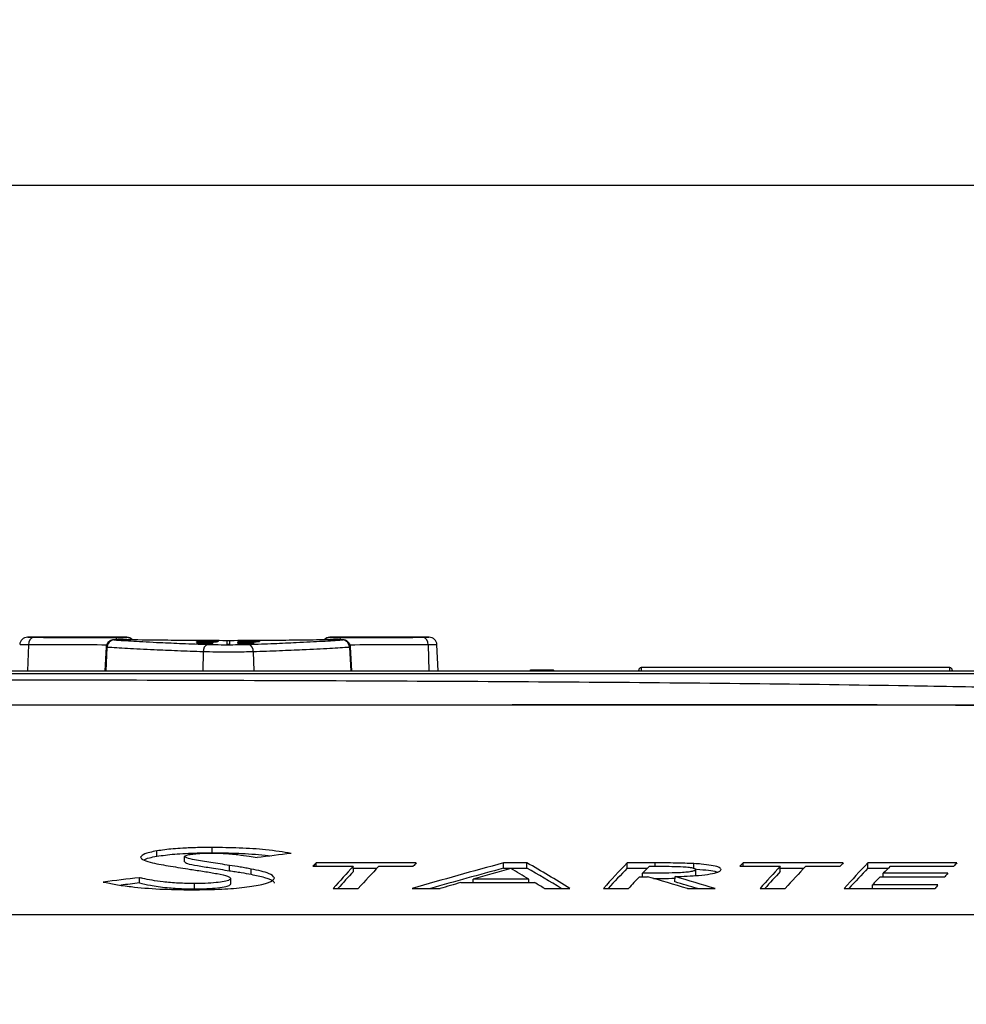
# Paper-space layout 'Sheet1' of a CAD drawing. Header units: millimetres. Extents: x -1 to 420, y -14 to 297.
# Tile 61 of 110: x 280 to 298, y 79 to 98. Entities that reach past the tile are written whole.
import ezdxf

# ---------------------------------------------------------------- set-up
doc = ezdxf.new("R2010")
doc.units = ezdxf.units.MM
doc.header["$PDSIZE"] = -1
doc.styles.add('SLDTEXTSTYLE1', font='TXT', dxfattribs={"width": 0.75})
doc.dimstyles.new('SLDDIMSTYLE1', dxfattribs={"dimtxt": 2.5, "dimasz": 3, "dimexe": 0, "dimexo": 0.0625, "dimtad": 1, "dimdec": 1, "dimlfac": 5, "dimrnd": 1e-09, "dimzin": 4, "dimdsep": 46, "dimtxsty": 'SLDTEXTSTYLE1', "dimblk1": 'CLOSED', "dimblk2": 'CLOSED', "dimsah": 1, "dimcen": 0.09, "dimadec": 0, "dimazin": 1, "dimtfac": 1, "dimtofl": 0, "dimtmove": 0, "dimatfit": 3, "dimldrblk": 'CLOSED', "dimfxl": 1, "dimfrac": 2, "dimtolj": 1, "dimtzin": 12, "dimarcsym": 0})

# ---------------------------------------------------------------- blocks, each defined once
blk = doc.blocks.new('_Closed')
at = {"color": 0, "linetype": 'ByBlock', "lineweight": -2}
for p, q in [((-1, 0.166667), (0, 0)), ((-1, 0.166667), (-1, -0.166667)), ((0, 0), (-1, -0.166667)), ((0, 0), (-1, 0))]:
    blk.add_line(p, q, dxfattribs=at)
blk = doc.blocks.new('_D_16')
at = {"color": 0, "linetype": 'Continuous', "lineweight": -2}
for p, q in [((200.542, 60.15), (200.542, 94.572)), ((321.142, 94.572), (203.542, 94.572)), ((324.142, 60.15), (324.142, 94.572))]:
    blk.add_line(p, q, dxfattribs=at)
at = {"layer": 'Defpoints', "color": 0}
for p in [(200.542, 94.572), (200.542, 60.087), (324.142, 60.087)]:
    blk.add_point(p, dxfattribs=at)
at = {"color": 0, "lineweight": -2, "xscale": 3, "yscale": 3, "zscale": 3, "rotation": 180}
blk.add_blockref('_Closed', (200.542, 94.572), dxfattribs=at)
at = {"color": 0, "lineweight": -2, "xscale": 3, "yscale": 3, "zscale": 3}
blk.add_blockref('_Closed', (324.142, 94.572), dxfattribs=at)
at = {"color": 0, "lineweight": 18, "insert": (262.342, 97.697), "char_height": 2.5, "attachment_point": 2, "style": 'SLDTEXTSTYLE1'}
blk.add_mtext('\\A1;618.0', dxfattribs=at)

psp = doc.layouts.new('Sheet1')

# ---------------------------------------------------------------- linework, layer by layer
at = {"color": 7, "linetype": 'Continuous', "lineweight": 25}
for p, q in [((281.851, 85.932), (279.96, 85.932)), ((280.016, 85.932), (280.078, 85.932)), ((283.335, 85.859), (283.335, 85.857)), ((283.764, 85.866), (283.764, 85.799)), ((283.824, 85.866), (283.764, 85.866)), ((283.824, 85.799), (283.824, 85.866)), ((283.977, 85.859), (284.388, 85.859)), ((283.977, 85.857), (283.977, 85.859)), ((284.325, 85.857), (283.977, 85.857)), ((283.977, 85.851), (283.977, 85.854)), ((284.388, 85.859), (284.388, 85.856)), ((287.627, 85.932), (285.736, 85.932)), ((287.51, 85.932), (287.575, 85.932)), ((281.456, 85.742), (281.433, 85.292)), ((283.192, 85.827), (283.493, 85.827)), ((283.192, 85.825), (283.192, 85.827)), ((283.352, 85.825), (283.192, 85.825)), ((283.445, 85.843), (283.275, 85.843)), ((283.277, 85.845), (283.445, 85.845)), ((283.329, 85.808), (283.329, 85.818)), ((283.377, 85.818), (283.377, 85.811)), ((283.445, 85.846), (283.493, 85.846)), ((283.445, 85.845), (283.445, 85.846)), ((283.445, 85.841), (283.445, 85.843)), ((283.493, 85.841), (283.445, 85.841)), ((283.493, 85.825), (283.451, 85.825)), ((283.487, 85.848), (283.487, 85.85)), ((283.493, 85.846), (283.493, 85.845)), ((283.493, 85.845), (283.566, 85.845)), ((283.493, 85.843), (283.493, 85.841)), ((283.596, 85.843), (283.493, 85.843)), ((283.493, 85.827), (283.493, 85.825)), ((283.764, 85.799), (283.824, 85.799)), ((283.977, 85.848), (284.325, 85.848)), ((283.977, 85.846), (283.977, 85.848)), ((284.388, 85.846), (283.977, 85.846)), ((283.977, 85.831), (284.278, 85.831)), ((283.977, 85.829), (283.977, 85.831)), ((284.138, 85.829), (283.977, 85.829)), ((283.977, 85.823), (284.157, 85.823)), ((283.977, 85.821), (283.977, 85.823)), ((284.161, 85.821), (283.977, 85.821)), ((283.977, 85.81), (284.026, 85.81)), ((283.977, 85.808), (283.977, 85.81)), ((284.278, 85.808), (283.977, 85.808)), ((284.092, 85.818), (284.278, 85.818)), ((284.114, 85.833), (284.114, 85.841)), ((284.278, 85.816), (284.114, 85.816)), ((284.12, 85.81), (284.278, 85.81)), ((284.162, 85.841), (284.162, 85.835)), ((284.278, 85.829), (284.236, 85.829)), ((284.278, 85.831), (284.278, 85.829)), ((284.278, 85.818), (284.278, 85.816)), ((284.278, 85.81), (284.278, 85.808)), ((284.388, 85.849), (284.388, 85.846)), ((286.155, 85.292), (286.131, 85.742)), ((287.808, 85.292), (287.782, 85.791)), ((265.136, 85.292), (301.371, 85.292)), ((289.587, 85.306), (289.587, 85.299)), ((289.933, 85.306), (289.647, 85.306)), ((289.647, 85.298), (289.934, 85.298)), ((289.994, 85.299), (289.993, 85.306)), ((297.585, 85.352), (291.691, 85.352)), ((283.483, 81.812), (283.483, 81.913)), ((282.428, 81.746), (282.428, 81.847)), ((282.957, 81.641), (282.958, 81.742)), ((283.816, 81.469), (283.816, 81.57)), ((285.412, 81.554), (286.184, 81.554)), ((287.388, 81.618), (285.472, 81.618)), ((285.472, 81.554), (285.472, 81.618)), ((286.185, 81.453), (286.184, 81.554)), ((286.671, 81.554), (287.33, 81.554)), ((289.503, 81.618), (289.055, 81.618)), ((289.056, 81.517), (289.055, 81.618)), ((289.503, 81.517), (289.503, 81.618)), ((291.952, 81.618), (291.417, 81.618)), ((291.418, 81.517), (291.417, 81.618)), ((292.694, 81.504), (292.694, 81.605)), ((293.574, 81.554), (294.347, 81.554)), ((295.551, 81.618), (293.635, 81.618)), ((293.635, 81.554), (293.635, 81.618)), ((294.348, 81.453), (294.347, 81.554)), ((294.834, 81.554), (295.493, 81.554)), ((297.722, 81.618), (296.02, 81.618)), ((296.021, 81.517), (296.02, 81.618)), ((296.446, 81.554), (297.666, 81.554)), ((282.093, 81.234), (282.093, 81.335)), ((284.232, 81.4), (284.233, 81.501)), ((286.185, 81.517), (286.636, 81.517)), ((289.056, 81.517), (289.503, 81.517)), ((291.418, 81.517), (291.808, 81.517)), ((291.654, 81.355), (291.806, 81.355)), ((291.715, 81.355), (291.716, 81.42)), ((292.334, 81.255), (292.335, 81.356)), ((292.72, 81.377), (292.733, 81.392)), ((292.733, 81.392), (292.732, 81.493)), ((294.348, 81.517), (294.799, 81.517)), ((296.021, 81.517), (296.41, 81.517)), ((296.255, 81.355), (297.494, 81.355)), ((297.55, 81.42), (296.317, 81.42)), ((296.317, 81.355), (296.317, 81.42)), ((283.146, 81.121), (283.146, 81.222)), ((283.841, 81.219), (283.84, 81.321)), ((288.239, 81.242), (289.649, 81.242)), ((288.473, 81.242), (288.474, 81.309)), ((289.537, 81.309), (288.474, 81.309)), ((289.538, 81.242), (289.537, 81.309)), ((297.362, 81.196), (296.108, 81.196)), ((296.108, 81.128), (296.108, 81.196)), ((285.798, 81.128), (286.277, 81.128)), ((287.309, 81.128), (287.842, 81.128)), ((289.837, 81.128), (290.326, 81.128)), ((290.965, 81.128), (291.444, 81.128)), ((292.573, 81.128), (293.103, 81.128)), ((293.961, 81.128), (294.44, 81.128)), ((295.567, 81.128), (297.306, 81.128)), ((264.713, 80.634), (300.571, 80.634))]:
    psp.add_line(p, q, dxfattribs=at)
at = {"color": 8, "linetype": 'Continuous', "lineweight": 25}
for p, q in [((281.852, 85.927), (281.851, 85.932)), ((285.736, 85.932), (285.736, 85.927)), ((279.975, 85.79), (279.957, 85.292)), ((281.474, 85.74), (281.452, 85.292)), ((286.113, 85.74), (286.135, 85.292)), ((287.613, 85.79), (287.63, 85.292)), ((283.315, 85.654), (283.304, 85.292)), ((284.272, 85.654), (284.284, 85.292)), ((289.647, 85.298), (289.647, 85.292)), ((289.934, 85.298), (289.934, 85.292)), ((291.952, 81.554), (291.952, 81.618))]:
    psp.add_line(p, q, dxfattribs=at)
at = {"color": 7, "linetype": 'Continuous', "lineweight": 25, "flags": 128}
for points in [[(291.64, 85.292), (291.641, 85.294), (291.641, 85.305)], [(297.635, 85.305), (297.636, 85.294), (297.636, 85.292)]]:
    psp.add_lwpolyline(points, dxfattribs=at)
at = {"color": 8, "linetype": 'Continuous', "lineweight": 25, "flags": 128}
for points in [[(291.691, 85.352), (291.69, 85.341), (291.688, 85.292)], [(297.588, 85.292), (297.586, 85.341), (297.585, 85.352)]]:
    psp.add_lwpolyline(points, dxfattribs=at)
at = {"color": 7, "linetype": 'Continuous', "lineweight": 25}
for centre, radius, start, end in [((279.955, 85.782), 0.15, 89.8196, 176.3522), ((280.105, 85.804), 0.131, 102.0483, 186.2867), ((281.621, 85.736), 0.146, 92.4863, 178.3367), ((281.851, 85.782), 0.15, 42.9367, 89.5328), ((285.736, 85.782), 0.15, 90.3204, 136.6602), ((285.967, 85.736), 0.146, 1.6609, 87.5148), ((287.483, 85.804), 0.131, 353.7155, 77.9495), ((287.633, 85.782), 0.15, 3.4546, 90.179), ((283.449, 85.67), 0.135, 109.8541, 186.4222), ((284.138, 85.67), 0.135, 353.5788, 70.1449), ((289.587, 85.266), 0.04, 90.0061, 138.2002), ((289.993, 85.266), 0.04, 41.8145, 89.9836), ((291.691, 85.302), 0.05, 93.6121, 177), ((297.585, 85.302), 0.05, 3, 85.0144)]:
    psp.add_arc(centre, radius, start, end, dxfattribs=at)
at = {"color": 8, "linetype": 'Continuous', "lineweight": 25}
for centre, radius, start, end in [((281.695, 85.875), 0.0528, 105.4237, 166.2649), ((281.852, 85.777), 0.15, 45.9745, 90.0204), ((285.736, 85.777), 0.15, 89.9857, 134.2221), ((285.892, 85.874), 0.0534, 12.9908, 74.4204), ((289.587, 85.259), 0.0401, 90.0286, 123.6759), ((289.994, 85.259), 0.04, 56.2805, 90.0108)]:
    psp.add_arc(centre, radius, start, end, dxfattribs=at)
at = {"color": 7, "linetype": 'Continuous', "lineweight": 25}
for centre, major_axis, ratio, start_param, end_param in [((298.542, -46.428), (422.272, 0), 0.313447, 1.60447, 1.605294), ((298.468, -46.428), (415.463, 0), 0.318584, 1.604691, 1.605386), ((269.722, -46.428), (412.412, 0), 0.320941, 1.535227, 1.535915), ((324.494, -46.428), (1110.583, 0), 0.119181, 1.607955, 1.607995), ((283.861, -46.428), (0, 132.36), 0.102073, 0.042891, 0.043281), ((268.391, -46.428), (367.299, 0), 0.36036, 1.529694, 1.529818), ((280.826, -46.428), (0, 132.36), 0.56875, 6.246385, 6.246783), ((269.308, -46.428), (419.736, 0), 0.315341, 1.535012, 1.53584), ((284.585, -46.428), (0, 132.36), 0.102073, 0.03833, 0.03872), ((327.867, -209.319), (336.997, 14.137), 0.871272, 1.661738, 1.663692), ((293.844, -209.319), (-2.64, 293.956), 0.13821, 0.142211, 0.143724), ((294.627, -209.319), (-2.64, 293.956), 0.138451, 0.143722, 0.153418), ((289.999, -209.319), (2.641, 293.956), 0.138691, 0.146211, 0.155908), ((314.524, -209.319), (-4.095, 293.948), 0.537386, 0.135967, 0.147176), ((290.283, -209.319), (2.631, 293.956), 0.129797, 0.144615, 0.146127), ((276.218, -209.319), (2.829, 293.956), 0.253784, 6.130965, 6.142175), ((299.874, -209.319), (-2.642, 293.956), 0.140213, 0.142192, 0.153402), ((295.215, -209.319), (2.642, 293.956), 0.139746, 0.14622, 0.149345), ((302.006, -209.319), (-2.64, 293.956), 0.13821, 0.142211, 0.143724), ((302.789, -209.319), (-2.64, 293.956), 0.138451, 0.143722, 0.153418), ((298.161, -209.319), (2.641, 293.956), 0.138691, 0.146211, 0.155908), ((298.446, -209.319), (2.631, 293.956), 0.129797, 0.144615, 0.146127), ((304.477, -209.319), (-2.642, 293.956), 0.140213, 0.142192, 0.153402), ((299.854, -209.319), (2.643, 293.956), 0.140614, 0.146229, 0.149351), ((300.466, -209.319), (2.628, 293.956), 0.126192, 0.144581, 0.146093), ((342.081, -209.319), (373.859, -8.537), 0.785944, 1.749868, 1.751738), ((294.627, -209.319), (-2.64, 293.856), 0.138451, 0.143768, 0.15122), ((314.524, -209.319), (-4.094, 293.848), 0.537386, 0.136019, 0.144978), ((309.293, -209.319), (4.093, 293.948), 0.537157, 0.153502, 0.158109), ((280.97, -209.319), (-2.828, 293.956), 0.253517, 6.130117, 6.134724), ((276.218, -209.319), (2.828, 293.856), 0.253784, 6.133164, 6.142123), ((299.874, -209.319), (-2.641, 293.856), 0.140213, 0.142245, 0.151203), ((295.253, -209.319), (2.643, 293.956), 0.140614, 0.150852, 0.155926), ((271.954, -209.319), (-3.951, 293.949), 0.518314, 6.121557, 6.12663), ((266.771, -209.319), (3.952, 293.949), 0.518383, 6.135492, 6.140599), ((302.789, -209.319), (-2.64, 293.856), 0.138451, 0.143768, 0.15122), ((304.477, -209.319), (-2.641, 293.856), 0.140213, 0.142245, 0.151203), ((299.822, -209.319), (2.642, 293.956), 0.13987, 0.150845, 0.15443), ((300.518, -209.319), (2.629, 293.956), 0.127394, 0.149226, 0.150727), ((342.081, -209.319), (373.732, -8.534), 0.785944, 1.749924, 1.750875), ((309.272, -209.319), (4.09, 293.948), 0.536691, 0.159591, 0.162129), ((280.965, -209.319), (-2.829, 293.956), 0.253654, 6.126082, 6.12862), ((266.771, -209.319), (3.95, 293.849), 0.518383, 6.13769, 6.14055), ((300.466, -209.319), (2.628, 293.956), 0.126192, 0.154301, 0.15579)]:
    psp.add_ellipse(centre, major_axis=major_axis, ratio=ratio, start_param=start_param, end_param=end_param, dxfattribs=at)
at = {"color": 8, "linetype": 'Continuous', "lineweight": 25}
for points, knots in [([(279.96, 85.932), (279.96, 85.932), (279.959, 85.932), (279.984, 85.932), (280.014, 85.932), (280.016, 85.932)], [0, 0, 0, 0, 0.349296, 0.950303, 1, 1, 1, 1]), ([(287.575, 85.932), (287.58, 85.932), (287.611, 85.932), (287.632, 85.932), (287.628, 85.932), (287.627, 85.932)], [0, 0, 0, 0, 0.110134, 0.737273, 1, 1, 1, 1]), ([(279.975, 85.79), (279.941, 85.79), (279.867, 85.79), (279.809, 85.79), (279.812, 85.79), (279.813, 85.79)], [0, 0, 0, 0, 0.346059, 0.759359, 1, 1, 1, 1]), ([(281.465, 85.784), (281.226, 85.785), (280.683, 85.788), (280.229, 85.789), (279.975, 85.79)], [0, 0, 0, 0, 0.440305, 1, 1, 1, 1]), ([(281.474, 85.74), (281.468, 85.74), (281.457, 85.741), (281.459, 85.741), (281.46, 85.741)], [0, 0, 0, 0, 0.53599, 1, 1, 1, 1]), ([(286.127, 85.741), (286.128, 85.741), (286.13, 85.741), (286.119, 85.74), (286.113, 85.74)], [0, 0, 0, 0, 0.464006, 1, 1, 1, 1]), ([(287.613, 85.79), (287.367, 85.789), (286.914, 85.788), (286.371, 85.785), (286.122, 85.784)], [0, 0, 0, 0, 0.540718, 1, 1, 1, 1]), ([(287.775, 85.79), (287.777, 85.79), (287.783, 85.79), (287.731, 85.79), (287.652, 85.79), (287.613, 85.79)], [0, 0, 0, 0, 0.172789, 0.586394, 1, 1, 1, 1]), ([(289.6, 85.306), (289.596, 85.306), (289.589, 85.306), (289.588, 85.306), (289.587, 85.306)], [0, 0, 0, 0, 0.483224, 1, 1, 1, 1]), ([(289.993, 85.306), (289.993, 85.306), (289.992, 85.306), (289.988, 85.306), (289.985, 85.306)], [0, 0, 0, 0, 0.427286, 1, 1, 1, 1])]:
    psp.add_open_spline(points, degree=3, knots=knots, dxfattribs=at)
at = {"color": 7, "linetype": 'Continuous', "lineweight": 25}
for points, knots in [([(280.078, 85.932), (280.317, 85.931), (280.803, 85.93), (281.385, 85.927), (281.681, 85.926)], [0, 0, 0, 0, 0.491397, 1, 1, 1, 1]), ([(281.808, 85.886), (281.806, 85.886), (281.792, 85.887), (281.756, 85.887), (281.705, 85.887), (281.656, 85.886), (281.618, 85.885), (281.601, 85.885), (281.579, 85.882), (281.555, 85.876), (281.523, 85.861), (281.489, 85.831), (281.463, 85.789), (281.459, 85.757), (281.458, 85.742)], [0, 0, 0, 0, 0.015209, 0.117706, 0.22496, 0.331375, 0.44096, 0.542687, 0.577354, 0.627128, 0.695784, 0.80019, 0.906066, 1, 1, 1, 1]), ([(281.806, 85.886), (281.794, 85.886), (281.769, 85.887), (281.726, 85.887), (281.684, 85.887), (281.647, 85.886), (281.62, 85.885), (281.606, 85.884), (281.605, 85.883), (281.612, 85.882), (281.614, 85.882)], [0, 0, 0, 0, 0.1319125, 0.2637956, 0.3956645, 0.5275743, 0.6595621, 0.7916409, 0.9237861, 1, 1, 1, 1]), ([(281.614, 85.882), (281.729, 85.875), (281.961, 85.859), (282.425, 85.835), (282.911, 85.814), (283.238, 85.802), (283.403, 85.796)], [0, 0, 0, 0, 0.287635, 0.583597, 0.790285, 1, 1, 1, 1]), ([(281.681, 85.926), (281.695, 85.926), (281.721, 85.926), (281.764, 85.926), (281.802, 85.926), (281.831, 85.926), (281.849, 85.927), (281.851, 85.927), (281.852, 85.927)], [0, 0, 0, 0, 0.172316, 0.344627, 0.516971, 0.689384, 0.861874, 1, 1, 1, 1]), ([(285.782, 85.886), (285.621, 85.883), (285.299, 85.878), (284.759, 85.872), (284.195, 85.868), (283.618, 85.867), (283.048, 85.87), (282.422, 85.876), (282.033, 85.882), (281.806, 85.886)], [0, 0, 0, 0, 0.135325, 0.270649, 0.405946, 0.541243, 0.676543, 0.811843, 1, 1, 1, 1]), ([(283.187, 85.853), (283.189, 85.854), (283.191, 85.855), (283.215, 85.857), (283.249, 85.858), (283.29, 85.858), (283.32, 85.859), (283.335, 85.859)], [0, 0, 0, 0, 0.285701, 0.468113, 0.651275, 0.825431, 1, 1, 1, 1]), ([(283.309, 85.848), (283.295, 85.848), (283.268, 85.848), (283.233, 85.848), (283.205, 85.85), (283.19, 85.851), (283.188, 85.852), (283.187, 85.853)], [0, 0, 0, 0, 0.189333, 0.379566, 0.560548, 0.805066, 1, 1, 1, 1]), ([(283.335, 85.857), (283.32, 85.857), (283.296, 85.856), (283.267, 85.856), (283.247, 85.855), (283.236, 85.854), (283.235, 85.853), (283.235, 85.853)], [0, 0, 0, 0, 0.2678208, 0.4348493, 0.6016393, 0.835849, 1, 1, 1, 1]), ([(283.235, 85.853), (283.236, 85.852), (283.238, 85.851), (283.256, 85.85), (283.275, 85.85), (283.293, 85.85), (283.303, 85.85), (283.306, 85.85)], [0, 0, 0, 0, 0.387383, 0.576258, 0.767001, 0.936119, 1, 1, 1, 1]), ([(283.362, 85.851), (283.366, 85.852), (283.374, 85.852), (283.385, 85.854), (283.399, 85.855), (283.407, 85.856)], [0, 0, 0, 0, 0.251083, 0.501354, 1, 1, 1, 1]), ([(283.407, 85.856), (283.416, 85.857), (283.43, 85.857), (283.464, 85.858), (283.485, 85.858), (283.496, 85.858)], [0, 0, 0, 0, 0.446784, 0.715503, 1, 1, 1, 1]), ([(283.464, 85.856), (283.457, 85.855), (283.444, 85.854), (283.434, 85.853), (283.424, 85.852), (283.414, 85.851), (283.408, 85.85)], [0, 0, 0, 0, 0.245996, 0.456312, 0.727696, 1, 1, 1, 1]), ([(283.5, 85.856), (283.497, 85.856), (283.488, 85.856), (283.475, 85.856), (283.467, 85.856), (283.464, 85.856)], [0, 0, 0, 0, 0.253062, 0.641445, 1, 1, 1, 1]), ([(283.487, 85.85), (283.498, 85.85), (283.517, 85.85), (283.539, 85.851), (283.554, 85.851), (283.56, 85.852), (283.561, 85.853), (283.561, 85.853)], [0, 0, 0, 0, 0.250627, 0.419232, 0.58809, 0.818471, 1, 1, 1, 1]), ([(283.609, 85.853), (283.607, 85.852), (283.604, 85.851), (283.577, 85.849), (283.546, 85.848), (283.515, 85.848), (283.495, 85.848), (283.487, 85.848)], [0, 0, 0, 0, 0.355177, 0.540291, 0.726768, 0.897825, 1, 1, 1, 1]), ([(283.496, 85.858), (283.509, 85.858), (283.535, 85.858), (283.568, 85.857), (283.594, 85.856), (283.607, 85.855), (283.608, 85.854), (283.609, 85.853)], [0, 0, 0, 0, 0.189027, 0.37901, 0.555648, 0.820298, 1, 1, 1, 1]), ([(283.561, 85.853), (283.56, 85.854), (283.559, 85.855), (283.544, 85.855), (283.528, 85.856), (283.512, 85.856), (283.503, 85.856), (283.5, 85.856)], [0, 0, 0, 0, 0.415833, 0.584758, 0.753535, 0.930213, 1, 1, 1, 1]), ([(284.04, 85.853), (284.045, 85.852), (284.056, 85.852), (284.072, 85.852), (284.089, 85.852), (284.099, 85.852), (284.105, 85.852)], [0, 0, 0, 0, 0.249985, 0.500023, 0.750021, 1, 1, 1, 1]), ([(284.1, 85.853), (284.095, 85.853), (284.085, 85.853), (284.065, 85.853), (284.05, 85.853), (284.04, 85.853)], [0, 0, 0, 0, 0.250013, 0.500017, 1, 1, 1, 1]), ([(284.184, 85.796), (284.347, 85.802), (284.674, 85.814), (285.155, 85.835), (285.623, 85.859), (285.855, 85.874), (285.973, 85.882)], [0, 0, 0, 0, 0.206687, 0.416403, 0.704036, 1, 1, 1, 1]), ([(285.736, 85.927), (285.737, 85.927), (285.74, 85.927), (285.761, 85.926), (285.793, 85.926), (285.832, 85.926), (285.872, 85.926), (285.896, 85.926), (285.906, 85.926)], [0, 0, 0, 0, 0.172537, 0.345022, 0.517443, 0.68979, 0.862107, 1, 1, 1, 1]), ([(286.13, 85.742), (286.128, 85.758), (286.125, 85.788), (286.102, 85.826), (286.075, 85.852), (286.049, 85.869), (286.025, 85.878), (286.007, 85.882), (285.995, 85.883), (285.983, 85.885), (285.964, 85.886), (285.929, 85.886), (285.88, 85.887), (285.829, 85.887), (285.791, 85.887), (285.776, 85.886), (285.773, 85.886)], [0, 0, 0, 0, 0.09707, 0.188047, 0.263943, 0.32822, 0.381171, 0.420859, 0.448391, 0.47895, 0.552961, 0.665733, 0.766768, 0.87233, 0.976987, 1, 1, 1, 1]), ([(285.973, 85.882), (285.976, 85.882), (285.982, 85.883), (285.982, 85.884), (285.968, 85.885), (285.941, 85.886), (285.904, 85.887), (285.862, 85.887), (285.819, 85.887), (285.794, 85.886), (285.782, 85.886)], [0, 0, 0, 0, 0.076214, 0.208359, 0.340438, 0.472426, 0.604336, 0.736204, 0.868087, 1, 1, 1, 1]), ([(285.906, 85.926), (286.193, 85.927), (286.775, 85.93), (287.262, 85.931), (287.51, 85.932)], [0, 0, 0, 0, 0.49139, 1, 1, 1, 1]), ([(283.315, 85.654), (283.148, 85.66), (282.811, 85.672), (282.316, 85.693), (281.835, 85.716), (281.596, 85.732), (281.474, 85.74)], [0, 0, 0, 0, 0.206724, 0.416475, 0.704068, 1, 1, 1, 1]), ([(283.187, 85.842), (283.188, 85.843), (283.188, 85.843), (283.197, 85.844), (283.21, 85.844), (283.237, 85.845), (283.26, 85.845), (283.277, 85.845)], [0, 0, 0, 0, 0.2233374, 0.3585991, 0.4944656, 0.6204997, 1, 1, 1, 1]), ([(283.192, 85.841), (283.191, 85.841), (283.19, 85.841), (283.188, 85.842), (283.187, 85.842), (283.187, 85.842)], [0, 0, 0, 0, 0.250195, 0.500418, 1, 1, 1, 1]), ([(283.187, 85.835), (283.189, 85.835), (283.193, 85.837), (283.22, 85.838), (283.257, 85.839), (283.3, 85.84), (283.33, 85.84), (283.343, 85.84)], [0, 0, 0, 0, 0.261016, 0.438332, 0.615488, 0.836937, 1, 1, 1, 1]), ([(283.347, 85.829), (283.323, 85.829), (283.286, 85.829), (283.239, 85.83), (283.21, 85.831), (283.191, 85.833), (283.188, 85.834), (283.187, 85.835)], [0, 0, 0, 0, 0.292471, 0.468318, 0.644814, 0.81273, 1, 1, 1, 1]), ([(283.187, 85.814), (283.189, 85.815), (283.192, 85.816), (283.219, 85.818), (283.253, 85.819), (283.295, 85.82), (283.324, 85.82), (283.34, 85.82)], [0, 0, 0, 0, 0.265569, 0.443257, 0.620942, 0.800205, 1, 1, 1, 1]), ([(283.277, 85.808), (283.26, 85.809), (283.23, 85.809), (283.201, 85.811), (283.189, 85.812), (283.188, 85.813), (283.187, 85.814)], [0, 0, 0, 0, 0.306777, 0.569222, 0.790634, 1, 1, 1, 1]), ([(283.275, 85.843), (283.27, 85.843), (283.261, 85.843), (283.25, 85.843), (283.242, 85.843), (283.238, 85.842), (283.235, 85.842), (283.235, 85.842), (283.235, 85.842)], [0, 0, 0, 0, 0.255434, 0.46922, 0.585855, 0.701778, 0.825248, 1, 1, 1, 1]), ([(283.235, 85.842), (283.235, 85.842), (283.235, 85.842), (283.235, 85.841), (283.236, 85.841), (283.236, 85.841)], [0, 0, 0, 0, 0.24987, 0.624726, 1, 1, 1, 1]), ([(283.343, 85.838), (283.325, 85.838), (283.297, 85.838), (283.264, 85.837), (283.245, 85.836), (283.236, 85.835), (283.235, 85.835), (283.235, 85.835)], [0, 0, 0, 0, 0.346434, 0.527281, 0.708823, 0.884406, 1, 1, 1, 1]), ([(283.235, 85.835), (283.235, 85.834), (283.237, 85.833), (283.252, 85.833), (283.273, 85.832), (283.304, 85.831), (283.329, 85.831), (283.344, 85.831)], [0, 0, 0, 0, 0.179632, 0.360963, 0.522497, 0.703758, 1, 1, 1, 1]), ([(283.329, 85.818), (283.315, 85.818), (283.291, 85.818), (283.262, 85.817), (283.244, 85.816), (283.236, 85.815), (283.235, 85.814), (283.235, 85.814)], [0, 0, 0, 0, 0.294836, 0.491094, 0.687568, 0.879511, 1, 1, 1, 1]), ([(283.235, 85.814), (283.235, 85.813), (283.237, 85.813), (283.251, 85.812), (283.267, 85.811), (283.278, 85.811), (283.282, 85.811)], [0, 0, 0, 0, 0.365972, 0.611978, 0.858365, 1, 1, 1, 1]), ([(283.306, 85.85), (283.314, 85.85), (283.329, 85.85), (283.348, 85.85), (283.357, 85.851), (283.361, 85.851), (283.362, 85.851)], [0, 0, 0, 0, 0.312359, 0.583925, 0.906921, 1, 1, 1, 1]), ([(283.408, 85.85), (283.401, 85.85), (283.389, 85.849), (283.359, 85.848), (283.332, 85.848), (283.315, 85.848), (283.309, 85.848)], [0, 0, 0, 0, 0.35357, 0.609372, 0.865982, 1, 1, 1, 1]), ([(283.343, 85.808), (283.342, 85.808), (283.34, 85.808), (283.335, 85.808), (283.332, 85.808), (283.329, 85.808)], [0, 0, 0, 0, 0.2500918, 0.5001904, 1, 1, 1, 1]), ([(283.34, 85.82), (283.364, 85.82), (283.404, 85.82), (283.452, 85.819), (283.482, 85.817), (283.496, 85.816), (283.498, 85.815), (283.498, 85.814)], [0, 0, 0, 0, 0.304997, 0.496582, 0.688525, 0.870393, 1, 1, 1, 1]), ([(283.343, 85.84), (283.354, 85.84), (283.385, 85.84), (283.431, 85.839), (283.455, 85.838), (283.465, 85.838)], [0, 0, 0, 0, 0.252223, 0.707819, 1, 1, 1, 1]), ([(283.451, 85.835), (283.45, 85.835), (283.448, 85.836), (283.433, 85.837), (283.41, 85.837), (283.379, 85.838), (283.355, 85.838), (283.343, 85.838)], [0, 0, 0, 0, 0.187643, 0.377304, 0.539782, 0.757346, 1, 1, 1, 1]), ([(283.498, 85.814), (283.497, 85.813), (283.494, 85.812), (283.472, 85.81), (283.44, 85.809), (283.396, 85.808), (283.362, 85.808), (283.343, 85.808)], [0, 0, 0, 0, 0.210891, 0.388896, 0.566535, 0.751168, 1, 1, 1, 1]), ([(283.344, 85.831), (283.363, 85.831), (283.391, 85.831), (283.424, 85.832), (283.442, 85.833), (283.45, 85.834), (283.45, 85.834), (283.451, 85.835)], [0, 0, 0, 0, 0.360597, 0.547338, 0.734478, 0.917499, 1, 1, 1, 1]), ([(283.498, 85.835), (283.496, 85.834), (283.492, 85.832), (283.464, 85.831), (283.429, 85.83), (283.388, 85.829), (283.36, 85.829), (283.347, 85.829)], [0, 0, 0, 0, 0.2634788, 0.4501738, 0.6367441, 0.8238958, 1, 1, 1, 1]), ([(283.412, 85.825), (283.407, 85.825), (283.397, 85.825), (283.377, 85.825), (283.362, 85.825), (283.352, 85.825)], [0, 0, 0, 0, 0.250378, 0.50099, 1, 1, 1, 1]), ([(283.451, 85.814), (283.449, 85.815), (283.447, 85.816), (283.429, 85.817), (283.407, 85.817), (283.388, 85.818), (283.378, 85.818), (283.377, 85.818)], [0, 0, 0, 0, 0.323743, 0.545499, 0.767987, 0.96131, 1, 1, 1, 1]), ([(283.377, 85.811), (283.381, 85.811), (283.39, 85.811), (283.406, 85.811), (283.418, 85.811), (283.425, 85.811), (283.425, 85.811)], [0, 0, 0, 0, 0.251445, 0.503422, 0.946033, 1, 1, 1, 1]), ([(283.403, 85.796), (283.468, 85.795), (283.596, 85.791), (283.823, 85.79), (284.027, 85.792), (284.137, 85.795), (284.184, 85.796)], [0, 0, 0, 0, 0.266888, 0.533727, 0.800434, 1, 1, 1, 1]), ([(283.451, 85.823), (283.45, 85.823), (283.449, 85.823), (283.44, 85.824), (283.427, 85.824), (283.417, 85.824), (283.412, 85.825)], [0, 0, 0, 0, 0.251849, 0.505429, 0.746351, 1, 1, 1, 1]), ([(283.425, 85.811), (283.429, 85.812), (283.439, 85.812), (283.449, 85.813), (283.45, 85.814), (283.451, 85.814)], [0, 0, 0, 0, 0.250021, 0.639907, 1, 1, 1, 1]), ([(283.438, 85.821), (283.44, 85.821), (283.443, 85.822), (283.449, 85.822), (283.45, 85.822), (283.451, 85.823)], [0, 0, 0, 0, 0.252151, 0.505098, 1, 1, 1, 1]), ([(283.451, 85.825), (283.457, 85.825), (283.47, 85.825), (283.486, 85.824), (283.496, 85.823), (283.497, 85.823), (283.498, 85.823)], [0, 0, 0, 0, 0.251945, 0.558271, 0.780707, 1, 1, 1, 1]), ([(283.465, 85.838), (283.47, 85.838), (283.484, 85.837), (283.496, 85.836), (283.497, 85.835), (283.498, 85.835)], [0, 0, 0, 0, 0.25169, 0.696818, 1, 1, 1, 1]), ([(283.498, 85.823), (283.498, 85.822), (283.497, 85.822), (283.493, 85.821), (283.488, 85.821), (283.484, 85.821)], [0, 0, 0, 0, 0.251196, 0.503018, 1, 1, 1, 1]), ([(283.972, 85.838), (283.974, 85.839), (283.977, 85.84), (284.004, 85.842), (284.037, 85.843), (284.079, 85.843), (284.109, 85.843), (284.125, 85.843)], [0, 0, 0, 0, 0.265589, 0.44326, 0.620942, 0.800213, 1, 1, 1, 1]), ([(284.062, 85.833), (284.045, 85.833), (284.015, 85.834), (283.986, 85.835), (283.974, 85.837), (283.973, 85.838), (283.972, 85.838)], [0, 0, 0, 0, 0.306803, 0.569301, 0.790716, 1, 1, 1, 1]), ([(283.972, 85.814), (283.973, 85.814), (283.976, 85.816), (283.991, 85.817), (284.013, 85.818), (284.032, 85.818), (284.044, 85.818), (284.045, 85.818)], [0, 0, 0, 0, 0.314949, 0.544123, 0.724001, 0.96403, 1, 1, 1, 1]), ([(284.026, 85.81), (284.019, 85.81), (284.001, 85.811), (283.981, 85.812), (283.973, 85.813), (283.972, 85.814), (283.972, 85.814)], [0, 0, 0, 0, 0.247605, 0.569831, 0.882384, 1, 1, 1, 1]), ([(284.114, 85.841), (284.1, 85.841), (284.076, 85.841), (284.047, 85.841), (284.029, 85.84), (284.02, 85.839), (284.02, 85.838), (284.019, 85.838)], [0, 0, 0, 0, 0.294859, 0.491125, 0.687594, 0.879543, 1, 1, 1, 1]), ([(284.019, 85.838), (284.02, 85.838), (284.022, 85.837), (284.036, 85.836), (284.052, 85.835), (284.063, 85.835), (284.067, 85.835)], [0, 0, 0, 0, 0.365867, 0.611843, 0.858199, 1, 1, 1, 1]), ([(284.062, 85.816), (284.055, 85.816), (284.043, 85.815), (284.03, 85.815), (284.022, 85.814), (284.02, 85.814), (284.019, 85.813), (284.019, 85.813)], [0, 0, 0, 0, 0.269537, 0.487047, 0.704254, 0.945025, 1, 1, 1, 1]), ([(284.019, 85.813), (284.021, 85.813), (284.023, 85.812), (284.038, 85.811), (284.059, 85.81), (284.087, 85.81), (284.108, 85.81), (284.12, 85.81)], [0, 0, 0, 0, 0.207518, 0.416429, 0.560928, 0.747524, 1, 1, 1, 1]), ([(284.045, 85.818), (284.049, 85.818), (284.057, 85.818), (284.073, 85.818), (284.085, 85.818), (284.092, 85.818)], [0, 0, 0, 0, 0.250342, 0.500776, 1, 1, 1, 1]), ([(284.114, 85.816), (284.11, 85.816), (284.101, 85.816), (284.083, 85.816), (284.07, 85.816), (284.062, 85.816)], [0, 0, 0, 0, 0.250418, 0.500852, 1, 1, 1, 1]), ([(284.128, 85.833), (284.127, 85.833), (284.124, 85.833), (284.12, 85.833), (284.116, 85.833), (284.114, 85.833)], [0, 0, 0, 0, 0.250092, 0.49997, 1, 1, 1, 1]), ([(284.125, 85.843), (284.149, 85.843), (284.189, 85.843), (284.237, 85.842), (284.267, 85.841), (284.281, 85.84), (284.282, 85.839), (284.283, 85.838)], [0, 0, 0, 0, 0.305018, 0.496628, 0.688566, 0.870431, 1, 1, 1, 1]), ([(284.283, 85.838), (284.282, 85.838), (284.279, 85.836), (284.256, 85.835), (284.225, 85.834), (284.181, 85.833), (284.147, 85.833), (284.128, 85.833)], [0, 0, 0, 0, 0.210828, 0.388814, 0.566412, 0.751046, 1, 1, 1, 1]), ([(284.235, 85.826), (284.235, 85.826), (284.233, 85.827), (284.219, 85.828), (284.199, 85.828), (284.171, 85.829), (284.15, 85.829), (284.138, 85.829)], [0, 0, 0, 0, 0.203921, 0.410014, 0.54686, 0.746978, 1, 1, 1, 1]), ([(284.157, 85.823), (284.167, 85.823), (284.183, 85.823), (284.205, 85.823), (284.219, 85.824), (284.229, 85.824), (284.235, 85.825), (284.235, 85.825), (284.235, 85.826)], [0, 0, 0, 0, 0.265767, 0.43884, 0.576274, 0.71344, 0.867358, 1, 1, 1, 1]), ([(284.21, 85.821), (284.206, 85.821), (284.198, 85.821), (284.182, 85.821), (284.169, 85.821), (284.161, 85.821)], [0, 0, 0, 0, 0.250691, 0.501024, 1, 1, 1, 1]), ([(284.235, 85.838), (284.234, 85.839), (284.232, 85.84), (284.213, 85.841), (284.192, 85.841), (284.173, 85.841), (284.163, 85.841), (284.162, 85.841)], [0, 0, 0, 0, 0.323768, 0.545542, 0.768022, 0.96133, 1, 1, 1, 1]), ([(284.162, 85.835), (284.166, 85.835), (284.175, 85.835), (284.191, 85.835), (284.203, 85.836), (284.21, 85.836), (284.21, 85.836)], [0, 0, 0, 0, 0.251447, 0.503478, 0.946075, 1, 1, 1, 1]), ([(284.21, 85.836), (284.214, 85.836), (284.224, 85.836), (284.234, 85.837), (284.235, 85.838), (284.235, 85.838)], [0, 0, 0, 0, 0.250034, 0.639876, 1, 1, 1, 1]), ([(284.283, 85.825), (284.282, 85.825), (284.28, 85.824), (284.265, 85.822), (284.245, 85.822), (284.226, 85.821), (284.213, 85.821), (284.21, 85.821)], [0, 0, 0, 0, 0.310997, 0.528107, 0.704168, 0.936664, 1, 1, 1, 1]), ([(284.236, 85.829), (284.246, 85.828), (284.266, 85.828), (284.281, 85.826), (284.282, 85.825), (284.283, 85.825)], [0, 0, 0, 0, 0.362938, 0.730028, 1, 1, 1, 1]), ([(286.113, 85.74), (285.996, 85.732), (285.757, 85.717), (285.279, 85.693), (284.779, 85.672), (284.442, 85.66), (284.272, 85.654)], [0, 0, 0, 0, 0.287594, 0.583525, 0.79025, 1, 1, 1, 1]), ([(284.272, 85.654), (284.215, 85.653), (284.079, 85.65), (283.829, 85.648), (283.552, 85.649), (283.394, 85.653), (283.315, 85.654)], [0, 0, 0, 0, 0.199535, 0.466267, 0.73314, 1, 1, 1, 1]), ([(289.6, 85.306), (289.596, 85.306), (289.59, 85.306), (289.587, 85.306), (289.584, 85.306), (289.581, 85.305), (289.576, 85.304), (289.569, 85.301), (289.562, 85.298), (289.559, 85.294), (289.559, 85.294)], [0, 0, 0, 0, 0.266254, 0.470163, 0.545787, 0.591575, 0.669908, 0.784163, 0.976206, 1, 1, 1, 1]), ([(289.587, 85.299), (289.587, 85.299), (289.588, 85.299), (289.595, 85.299), (289.608, 85.298), (289.626, 85.298), (289.64, 85.298), (289.647, 85.298)], [0, 0, 0, 0, 0.1424679, 0.3567087, 0.5709637, 0.7854716, 1, 1, 1, 1]), ([(289.647, 85.306), (289.643, 85.306), (289.631, 85.306), (289.615, 85.306), (289.603, 85.306), (289.6, 85.306), (289.6, 85.306)], [0, 0, 0, 0, 0.241925, 0.609019, 0.976179, 1, 1, 1, 1]), ([(289.985, 85.306), (289.985, 85.306), (289.982, 85.306), (289.971, 85.306), (289.954, 85.306), (289.94, 85.306), (289.933, 85.306)], [0, 0, 0, 0, 0.038452, 0.358696, 0.679372, 1, 1, 1, 1]), ([(289.934, 85.298), (289.938, 85.298), (289.949, 85.298), (289.966, 85.298), (289.981, 85.299), (289.992, 85.299), (289.993, 85.299), (289.994, 85.299)], [0, 0, 0, 0, 0.141209, 0.355383, 0.569923, 0.784963, 1, 1, 1, 1]), ([(290.02, 85.296), (290.017, 85.297), (290.013, 85.301), (290.007, 85.304), (290.001, 85.305), (289.998, 85.305), (289.996, 85.306), (289.994, 85.306), (289.992, 85.306), (289.988, 85.306), (289.985, 85.306)], [0, 0, 0, 0, 0.161693, 0.299605, 0.406524, 0.472846, 0.518237, 0.576114, 0.696554, 1, 1, 1, 1]), ([(216.783, 85.237), (217.224, 85.237), (218.42, 85.237), (220.466, 85.237), (222.93, 85.237), (225.471, 85.237), (228.063, 85.237), (230.677, 85.237), (233.302, 85.237), (235.928, 85.237), (238.925, 85.237), (242.286, 85.237), (246, 85.237), (249.886, 85.237), (253.941, 85.237), (258.951, 85.237), (264.73, 85.237), (270.201, 85.237), (274.588, 85.237), (277.877, 85.237), (281.177, 85.237), (284.491, 85.237), (287.818, 85.237), (291.15, 85.237), (294.463, 85.237), (297.743, 85.237), (299.881, 85.237), (300.948, 85.237)], [0, 0, 0, 0, 0.0181844, 0.0492811, 0.0804962, 0.1117804, 0.1430495, 0.1741918, 0.2048489, 0.2355321, 0.2661989, 0.3095315, 0.352901, 0.3962582, 0.4461801, 0.4961067, 0.573894, 0.651674, 0.6902418, 0.7288301, 0.7674001, 0.8059431, 0.8446974, 0.883574, 0.9224649, 0.9612895, 1, 1, 1, 1]), ([(300.632, 84.918), (299.999, 84.935), (298.734, 84.968), (296.447, 85.009), (293.769, 85.045), (290.695, 85.072), (287.601, 85.09), (284.438, 85.102), (281.215, 85.112), (277.937, 85.119), (274.67, 85.123), (270.3, 85.126), (264.841, 85.126), (259.063, 85.121), (254.048, 85.114), (249.974, 85.106), (246.061, 85.096), (242.314, 85.084), (238.915, 85.071), (235.876, 85.057), (233.202, 85.041), (230.529, 85.019), (227.866, 84.995), (225.219, 84.963), (222.616, 84.906), (220.064, 84.818), (218.423, 84.715), (217.604, 84.664)], [0, 0, 0, 0, 0.0237284, 0.0474568, 0.0840997, 0.1208221, 0.1575719, 0.1942522, 0.2331839, 0.2721463, 0.3111292, 0.3500889, 0.4291391, 0.5081986, 0.5591873, 0.6101713, 0.6547022, 0.6992452, 0.7437526, 0.7754838, 0.8072309, 0.8389543, 0.8711102, 0.9033622, 0.9356349, 0.9678637, 1, 1, 1, 1]), ([(306.465, 84.599), (305.938, 84.602), (304.884, 84.609), (303.264, 84.617), (301.618, 84.623), (299.764, 84.628), (297.701, 84.631), (295.429, 84.634), (292.733, 84.635), (289.612, 84.636), (285.862, 84.636), (281.904, 84.636), (277.741, 84.634), (273.588, 84.63), (268.087, 84.623), (262.622, 84.611), (257.16, 84.595), (253.571, 84.584), (250.493, 84.575), (247.928, 84.569), (245.352, 84.564), (242.615, 84.56), (239.72, 84.559), (236.672, 84.561), (233.599, 84.567), (230.516, 84.578), (227.439, 84.591), (224.828, 84.604), (222.67, 84.616), (220.936, 84.624), (219.23, 84.631), (218.123, 84.634), (217.569, 84.635)], [0, 0, 0, 0, 0.0190121, 0.038024, 0.0571664, 0.076309, 0.1017237, 0.1271565, 0.1525748, 0.1914936, 0.2304194, 0.2763365, 0.3222636, 0.3685184, 0.4147782, 0.506452, 0.5522908, 0.5981267, 0.6265354, 0.6549432, 0.683429, 0.7119133, 0.7454576, 0.7790199, 0.8125502, 0.8472596, 0.8820098, 0.9167088, 0.9374463, 0.9581837, 0.9790921, 1, 1, 1, 1]), ([(219.356, 84.654), (219.511, 84.653), (220.404, 84.648), (222.102, 84.637), (224.62, 84.621), (227.393, 84.605), (230.41, 84.591), (233.476, 84.579), (236.57, 84.572), (239.671, 84.567), (242.885, 84.568), (246.206, 84.572), (249.632, 84.58), (253.741, 84.591), (258.522, 84.605), (263.978, 84.619), (268.989, 84.63), (273.57, 84.636), (277.72, 84.64), (281.889, 84.642), (285.612, 84.643), (288.876, 84.644), (291.678, 84.644), (294.469, 84.644), (297.235, 84.644), (299.809, 84.642), (302.181, 84.639), (303.88, 84.637), (304.821, 84.634), (305.051, 84.633)], [0, 0, 0, 0, 0.006052, 0.034924, 0.063769, 0.099095, 0.134545, 0.170105, 0.205717, 0.241287, 0.276694, 0.316143, 0.355614, 0.395079, 0.458678, 0.522291, 0.585903, 0.633897, 0.681926, 0.729913, 0.77785, 0.809924, 0.842075, 0.874231, 0.906341, 0.93838, 0.964886, 0.99141, 1, 1, 1, 1]), ([(298.977, 84.637), (297.964, 84.637), (295.933, 84.637), (292.832, 84.637), (289.706, 84.637), (287.615, 84.637), (286.567, 84.637)], [0, 0, 0, 0, 0.249579, 0.500366, 0.749733, 1, 1, 1, 1]), ([(283.483, 81.913), (283.389, 81.912), (283.198, 81.911), (282.881, 81.899), (282.614, 81.876), (282.476, 81.855), (282.428, 81.847)], [0, 0, 0, 0, 0.2346905, 0.4770355, 0.8181421, 1, 1, 1, 1]), ([(284.996, 81.8), (284.844, 81.825), (284.569, 81.869), (284.022, 81.907), (283.659, 81.911), (283.483, 81.913)], [0, 0, 0, 0, 0.391216, 0.705293, 1, 1, 1, 1]), ([(282.428, 81.847), (282.38, 81.838), (282.286, 81.82), (282.154, 81.78), (282.132, 81.748), (282.118, 81.726)], [0, 0, 0, 0, 0.259509, 0.507571, 1, 1, 1, 1]), ([(282.118, 81.726), (282.122, 81.717), (282.129, 81.697), (282.194, 81.661), (282.286, 81.636), (282.345, 81.619)], [0, 0, 0, 0, 0.256234, 0.516058, 1, 1, 1, 1]), ([(282.177, 81.674), (282.206, 81.689), (282.258, 81.715), (282.376, 81.736), (282.428, 81.746)], [0, 0, 0, 0, 0.555074, 1, 1, 1, 1]), ([(282.428, 81.746), (282.535, 81.761), (282.75, 81.791), (283.141, 81.81), (283.388, 81.811), (283.483, 81.812)], [0, 0, 0, 0, 0.379317, 0.76253, 1, 1, 1, 1]), ([(282.958, 81.742), (282.963, 81.749), (282.973, 81.763), (283.057, 81.781), (283.176, 81.796), (283.324, 81.805), (283.43, 81.805), (283.476, 81.806)], [0, 0, 0, 0, 0.199932, 0.393784, 0.586198, 0.818112, 1, 1, 1, 1]), ([(283.816, 81.57), (283.697, 81.589), (283.469, 81.624), (283.183, 81.669), (282.992, 81.708), (282.968, 81.732), (282.958, 81.742)], [0, 0, 0, 0, 0.347541, 0.664408, 0.858226, 1, 1, 1, 1]), ([(283.476, 81.806), (283.551, 81.804), (283.734, 81.801), (283.976, 81.778), (284.181, 81.749), (284.293, 81.729), (284.343, 81.72)], [0, 0, 0, 0, 0.202549, 0.500456, 0.777807, 1, 1, 1, 1]), ([(283.483, 81.812), (283.589, 81.811), (283.803, 81.81), (284.207, 81.795), (284.457, 81.77), (284.618, 81.754)], [0, 0, 0, 0, 0.256329, 0.519706, 1, 1, 1, 1]), ([(282.345, 81.619), (282.398, 81.608), (282.504, 81.586), (282.749, 81.545), (282.942, 81.515), (283.07, 81.495)], [0, 0, 0, 0, 0.251261, 0.503498, 1, 1, 1, 1]), ([(282.957, 81.641), (282.97, 81.629), (283.001, 81.602), (283.214, 81.564), (283.49, 81.519), (283.7, 81.487), (283.816, 81.469)], [0, 0, 0, 0, 0.160492, 0.39249, 0.662474, 1, 1, 1, 1]), ([(284.233, 81.501), (284.199, 81.508), (284.131, 81.521), (283.99, 81.543), (283.884, 81.56), (283.816, 81.57)], [0, 0, 0, 0, 0.2633246, 0.5279788, 1, 1, 1, 1]), ([(291.844, 81.554), (291.915, 81.554), (292.059, 81.554), (292.276, 81.553), (292.466, 81.549), (292.608, 81.537), (292.69, 81.523), (292.728, 81.507), (292.731, 81.497), (292.732, 81.493)], [0, 0, 0, 0, 0.190789, 0.387838, 0.586043, 0.701121, 0.816851, 0.925488, 1, 1, 1, 1]), ([(292.694, 81.605), (292.579, 81.609), (292.4, 81.616), (292.149, 81.617), (292.018, 81.618), (291.952, 81.618)], [0, 0, 0, 0, 0.47354, 0.736515, 1, 1, 1, 1]), ([(293.214, 81.493), (293.204, 81.509), (293.188, 81.538), (293.036, 81.573), (292.865, 81.593), (292.742, 81.602), (292.694, 81.605)], [0, 0, 0, 0, 0.3368923, 0.5886967, 0.8401751, 1, 1, 1, 1]), ([(283.146, 81.222), (283.043, 81.224), (282.826, 81.228), (282.469, 81.261), (282.241, 81.301), (282.114, 81.33), (282.093, 81.335)], [0, 0, 0, 0, 0.229346, 0.48243, 0.913548, 1, 1, 1, 1]), ([(283.07, 81.495), (283.157, 81.482), (283.332, 81.455), (283.583, 81.413), (283.799, 81.37), (283.827, 81.336), (283.84, 81.321)], [0, 0, 0, 0, 0.262974, 0.526121, 0.791151, 1, 1, 1, 1]), ([(283.816, 81.469), (283.853, 81.463), (283.929, 81.452), (284.071, 81.429), (284.169, 81.412), (284.232, 81.4)], [0, 0, 0, 0, 0.2581925, 0.5228257, 1, 1, 1, 1]), ([(284.232, 81.4), (284.321, 81.381), (284.523, 81.339), (284.662, 81.278), (284.67, 81.239), (284.673, 81.23)], [0, 0, 0, 0, 0.37521, 0.848716, 1, 1, 1, 1]), ([(284.674, 81.331), (284.652, 81.36), (284.618, 81.406), (284.425, 81.461), (284.297, 81.488), (284.233, 81.501)], [0, 0, 0, 0, 0.466818, 0.730996, 1, 1, 1, 1]), ([(292.732, 81.493), (292.728, 81.485), (292.72, 81.47), (292.645, 81.45), (292.541, 81.437), (292.373, 81.427), (292.094, 81.421), (291.862, 81.42), (291.716, 81.42)], [0, 0, 0, 0, 0.133933, 0.239534, 0.34506, 0.456536, 0.65786, 1, 1, 1, 1]), ([(292.335, 81.356), (292.492, 81.362), (292.741, 81.372), (293.02, 81.405), (293.168, 81.442), (293.21, 81.473), (293.213, 81.49), (293.214, 81.493)], [0, 0, 0, 0, 0.342692, 0.547661, 0.752763, 0.952253, 1, 1, 1, 1]), ([(292.753, 81.498), (292.83, 81.492), (292.978, 81.48), (293.107, 81.458), (293.137, 81.444), (293.143, 81.441)], [0, 0, 0, 0, 0.456396, 0.88547, 1, 1, 1, 1]), ([(281.403, 81.253), (281.48, 81.237), (281.636, 81.204), (281.982, 81.155), (282.472, 81.112), (282.889, 81.107), (283.099, 81.104)], [0, 0, 0, 0, 0.191995, 0.388289, 0.692748, 1, 1, 1, 1]), ([(282.093, 81.234), (282.16, 81.219), (282.31, 81.186), (282.59, 81.146), (282.893, 81.124), (283.078, 81.122), (283.146, 81.121)], [0, 0, 0, 0, 0.266904, 0.589301, 0.849123, 1, 1, 1, 1]), ([(283.099, 81.104), (283.292, 81.106), (283.651, 81.11), (284.119, 81.149), (284.465, 81.206), (284.651, 81.27), (284.667, 81.313), (284.674, 81.331)], [0, 0, 0, 0, 0.238177, 0.441344, 0.64427, 0.857386, 1, 1, 1, 1]), ([(283.84, 81.321), (283.832, 81.308), (283.816, 81.285), (283.686, 81.256), (283.515, 81.235), (283.323, 81.224), (283.196, 81.223), (283.146, 81.222)], [0, 0, 0, 0, 0.230853, 0.434838, 0.637833, 0.859132, 1, 1, 1, 1]), ([(283.146, 81.121), (283.227, 81.122), (283.385, 81.124), (283.597, 81.142), (283.749, 81.166), (283.83, 81.194), (283.838, 81.212), (283.841, 81.219)], [0, 0, 0, 0, 0.2274915, 0.4472032, 0.6666907, 0.8512826, 1, 1, 1, 1]), ([(291.925, 81.32), (291.978, 81.32), (292.116, 81.32), (292.251, 81.324), (292.335, 81.327)], [0, 0, 0, 0, 0.382672, 1, 1, 1, 1])]:
    psp.add_open_spline(points, degree=3, knots=knots, dxfattribs=at)

# ---------------------------------------------------------------- dimensions: what is measured, and where the dimension line sits
at = {"color": 7, "linetype": 'Continuous', "lineweight": 18}
dim = psp.add_linear_dim(base=(200.542, 94.572), p1=(324.142, 60.087), p2=(200.542, 60.087), dimstyle='SLDDIMSTYLE1', dxfattribs=at)
dim.commit()
dim.dimension.update_dxf_attribs({"geometry": '_D_16', "text_midpoint": (262.342, 94.572), "dimtype": 160})

doc.saveas('drawing.dxf')
